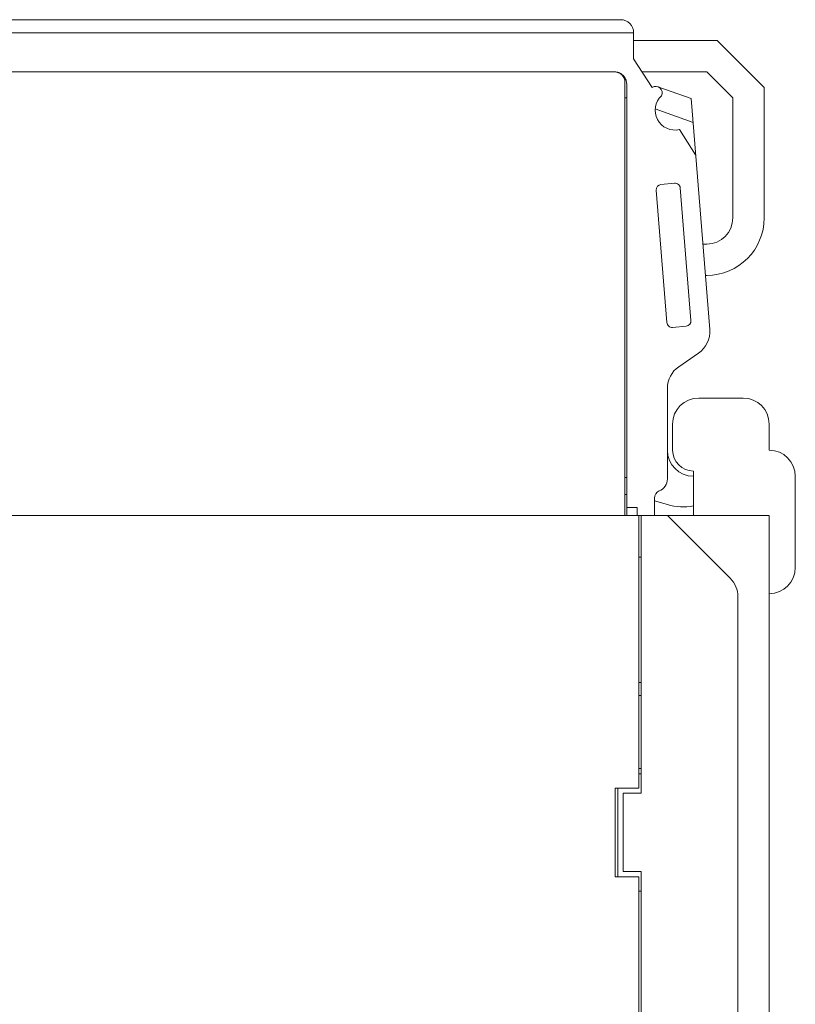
# Model space of a CAD drawing. Header units: inches. Extents: x 1106 to 1533, y 168 to 467.
# Tile 11 of 23: x 1291 to 1320, y 317 to 355. Entities that reach past the tile are written whole.
import ezdxf

# ---------------------------------------------------------------- set-up
doc = ezdxf.new("R2010")
doc.units = ezdxf.units.IN
doc.header["$LTSCALE"] = 23.1
doc.header["$MEASUREMENT"] = 0
doc.layers.get('0').update_dxf_attribs({"lineweight": 18})
doc.layers.add('1_27', color=7, linetype='Continuous', lineweight=18)
doc.layers.add('1_6', color=7, linetype='Continuous', lineweight=18)

msp = doc.modelspace()

# ---------------------------------------------------------------- linework, layer by layer
for p, q in [((1317.249, 340.45), (1316.649, 340.45)), ((1315.649, 339.45), (1315.649, 338.45))]:
    msp.add_line(p, q)
at = {"color": 7, "linetype": 'Continuous', "lineweight": 0}
for p, q in [((1318.349, 340.45), (1317.249, 340.45)), ((1319.349, 338.45), (1319.349, 339.45)), ((1316.449, 337.65), (1316.449, 335.95)), ((1320.349, 333.95), (1320.349, 337.45)), ((1245.127, 335.95), (1314.349, 335.95)), ((1314.349, 325.5), (1314.349, 335.95)), ((1314.449, 335.95), (1319.349, 335.95)), ((1314.449, 335.95), (1314.449, 325.3)), ((1315.449, 335.95), (1317.856, 333.542)), ((1319.349, 335.95), (1319.349, 283.95)), ((1314.349, 334.35), (1314.449, 334.35)), ((1318.149, 332.835), (1318.149, 287.064)), ((1314.449, 329.55), (1314.349, 329.55)), ((1314.349, 329.05), (1314.449, 329.05)), ((1314.449, 326.25), (1314.349, 326.25)), ((1314.449, 326.05), (1314.349, 326.05)), ((1314.349, 325.5), (1313.449, 325.5)), ((1313.449, 325.5), (1313.449, 322.1)), ((1313.549, 322.1), (1313.549, 325.5)), ((1314.449, 325.3), (1313.749, 325.3)), ((1313.749, 325.3), (1313.749, 322.3)), ((1313.749, 322.3), (1314.449, 322.3)), ((1314.449, 322.3), (1314.449, 300.45)), ((1314.349, 322.1), (1313.449, 322.1)), ((1314.349, 300.65), (1314.349, 322.1)), ((1314.349, 321.55), (1314.449, 321.55))]:
    msp.add_line(p, q, dxfattribs=at)
for centre, radius, start, end in [((1316.649, 339.45), 1, 90, 180), ((1318.349, 339.45), 1, 0, 90), ((1316.449, 338.45), 0.8, 180, 270), ((1319.349, 337.45), 1, 0, 90), ((1319.349, 333.95), 1, 270, 0), ((1317.149, 332.835), 1, 0, 45)]:
    msp.add_arc(centre, radius, start, end, dxfattribs=at)
at = {"layer": '1_27', "color": 7, "linetype": 'Continuous', "lineweight": 0}
for p, q in [((1313.421, 352.95), (1247.879, 352.95)), ((1313.821, 335.95), (1313.821, 352.55))]:
    msp.add_line(p, q, dxfattribs=at)
msp.add_arc((1313.421, 352.55), 0.4, 0.0001, 89.9476, dxfattribs=at)
at = {"layer": '1_6', "color": 7, "linetype": 'Continuous', "lineweight": 0}
for p, q in [((1248.629, 354.95), (1313.657, 354.95)), ((1314.157, 354.45), (1248.71, 354.45)), ((1314.157, 353.45), (1314.157, 354.45)), ((1314.157, 354.15), (1317.357, 354.15)), ((1317.357, 354.15), (1319.157, 352.35)), ((1314.157, 353.45), (1314.862, 352.356)), ((1247.829, 352.95), (1313.433, 352.95)), ((1314.479, 352.95), (1316.957, 352.95)), ((1317.957, 351.95), (1316.957, 352.95)), ((1313.895, 352.451), (1313.882, 352.566)), ((1313.895, 352.45), (1313.895, 335.95)), ((1316.358, 351.925), (1315.082, 352.381)), ((1319.157, 347.35), (1319.157, 352.35)), ((1313.821, 351.95), (1313.895, 351.95)), ((1316.358, 351.925), (1317.071, 343.073)), ((1317.957, 351.95), (1317.957, 347.35)), ((1314.983, 351.528), (1316.432, 351.01)), ((1315.907, 350.735), (1316.532, 349.766)), ((1315.023, 348.419), (1315.432, 343.34)), ((1315.722, 348.684), (1315.203, 348.635)), ((1316.35, 343.421), (1315.941, 348.501)), ((1316.807, 346.35), (1316.957, 346.35)), ((1316.957, 345.15), (1316.904, 345.15)), ((1315.65, 343.157), (1316.169, 343.206)), ((1316.64, 342.168), (1315.884, 341.649)), ((1315.449, 337.35), (1315.449, 340.825)), ((1313.821, 337.4), (1313.895, 337.4)), ((1313.895, 336.75), (1313.821, 336.75)), ((1314.295, 336.25), (1313.895, 336.25)), ((1314.295, 335.95), (1314.295, 336.25)), ((1314.949, 335.95), (1314.949, 336.608)), ((1315.449, 336.369), (1314.949, 336.503)), ((1314.349, 335.95), (1314.449, 335.95))]:
    msp.add_line(p, q, dxfattribs=at)
for centre, radius, start, end in [((1313.657, 354.45), 0.5, 0, 90), ((1314.998, 352.146), 0.25, 333.8572, 122.8129), ((1315.744, 351.48), 0.762, 133.1898, 282.37), ((1315.222, 348.436), 0.2, 95.4274, 184.6059), ((1315.741, 348.485), 0.2, 4.6059, 95.4274), ((1316.957, 347.35), 2.2, 270, 0), ((1316.957, 347.35), 1, 270, 0), ((1316.151, 343.405), 0.2, 275.4274, 4.6059), ((1315.631, 343.356), 0.2, 184.6059, 275.4274), ((1316.074, 342.993), 1, 304.4354, 4.6059), ((1316.449, 340.825), 1, 124.4354, 180), ((1316.449, 338.45), 1, 180, 270), ((1314.949, 337.35), 0.5, 292.0243, 360), ((1315.249, 336.608), 0.3, 112.0243, 180), ((1316.056, 338.275), 2, 252.3457, 281.3735)]:
    msp.add_arc(centre, radius, start, end, dxfattribs=at)
msp.add_open_spline([(1313.584, 352.922), (1313.537, 352.94), (1313.485, 352.949), (1313.433, 352.949)], degree=3, dxfattribs=at)
for points, knots in [([(1313.828, 352.709), (1313.814, 352.734), (1313.763, 352.811), (1313.673, 352.886), (1313.595, 352.918), (1313.584, 352.922)], [0, 0, 0, 0, 0.298214, 0.909243, 1, 1, 1, 1]), ([(1313.882, 352.566), (1313.878, 352.587), (1313.865, 352.632), (1313.843, 352.682), (1313.828, 352.709)], [0, 0, 0, 0, 0.474399, 1, 1, 1, 1])]:
    msp.add_open_spline(points, degree=3, knots=knots, dxfattribs=at)

doc.saveas('drawing.dxf')
